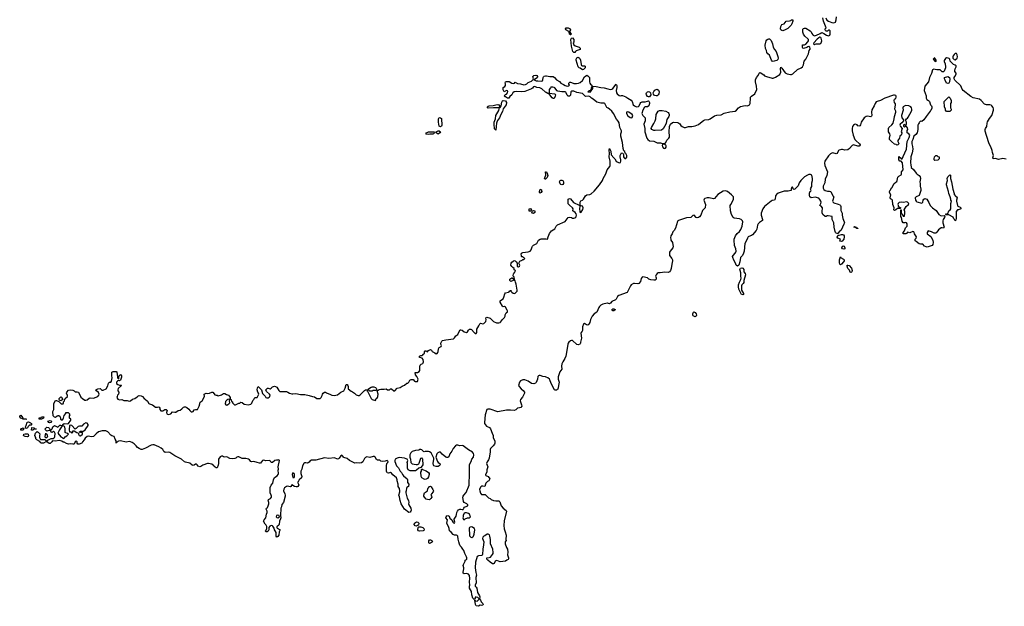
# Model space of a CAD drawing. Header units: inches. Extents: x 2554595 to 2793962, y 331849 to 426146.
# Tile 24 of 45: x 2610288 to 2628454, y 375358 to 386178. Entities that reach past the tile are written whole.
import ezdxf

# ---------------------------------------------------------------- set-up
doc = ezdxf.new("R2010")
doc.units = ezdxf.units.IN
doc.header["$MEASUREMENT"] = 0
for name, color, linetype in [('C6317', 7, 'Continuous'), ('C6318', 7, 'Continuous'), ('C6327', 7, 'Continuous'), ('C6328', 7, 'Continuous')]:
    doc.layers.add(name, color=color, linetype=linetype)

msp = doc.modelspace()

# ---------------------------------------------------------------- linework, layer by layer
at = {"layer": 'C6317', "color": 5, "elevation": 20}
msp.add_lwpolyline([(2620000, 379584), (2619990, 379588), (2619937, 379597), (2619890, 379612), (2619870, 379614), (2619859, 379610), (2619850, 379599), (2619844, 379550), (2619817, 379483), (2619807, 379473), (2619776, 379464), (2619730, 379469), (2619670, 379511), (2619610, 379534), (2619570, 379538), (2619530, 379515), (2619510, 379491), (2619493, 379430), (2619501, 379410), (2619541, 379370), (2619579, 379339), (2619599, 379310), (2619600, 379290), (2619566, 379214), (2619525, 379170), (2619523, 379150), (2619526, 379130), (2619548, 379072), (2619550, 379050), (2619534, 379026), (2619510, 379016), (2619470, 379014), (2619441, 378979), (2619412, 378968), (2619344, 378976), (2619270, 378977), (2619110, 378942), (2618970, 378993), (2618924, 378996), (2618904, 378990), (2618874, 378890), (2618862, 378750), (2618866, 378730), (2618901, 378681), (2618954, 378654), (2618976, 378630), (2619004, 378550), (2619026, 378510), (2619021, 378470), (2619027, 378450), (2619053, 378410), (2619056, 378370), (2619050, 378349), (2619021, 378319), (2619014, 378306), (2618990, 378289), (2618974, 378266), (2618968, 378250), (2618969, 378210), (2618952, 378090), (2618939, 378061), (2618910, 378023), (2618900, 377990), (2618924, 377930), (2618907, 377873), (2618908, 377830), (2618880, 377790), (2618882, 377782), (2618888, 377768), (2618931, 377750), (2618965, 377710), (2618946, 377674), (2618921, 377659), (2618891, 377629), (2618881, 377610), (2618870, 377566), (2618830, 377575), (2618810, 377574), (2618790, 377555), (2618774, 377510), (2618775, 377490), (2618790, 377443), (2618810, 377419), (2618878, 377418), (2618937, 377357), (2618970, 377345), (2618987, 377330), (2619027, 377310), (2619070, 377302), (2619110, 377306), (2619130, 377304), (2619146, 377286), (2619170, 377210), (2619210, 377167), (2619266, 377126), (2619271, 377110), (2619227, 376933), (2619219, 376850), (2619226, 376786), (2619247, 376730), (2619261, 376670), (2619258, 376590), (2619262, 376570), (2619245, 376550), (2619247, 376510), (2619270, 376442), (2619287, 376410), (2619296, 376356), (2619291, 376310), (2619307, 376250), (2619305, 376235), (2619298, 376222), (2619274, 376210), (2619252, 376188), (2619150, 376181), (2619090, 376201), (2619070, 376199), (2619058, 376190), (2619045, 376150), (2619030, 376141), (2619010, 376141), (2618970, 376170), (2618924, 376210), (2618909, 376230), (2618909, 376250), (2618950, 376257), (2618974, 376266), (2619010, 376311), (2619021, 376330), (2619024, 376350), (2619019, 376410), (2618976, 376510), (2618976, 376590), (2618965, 376650), (2618954, 376674), (2618930, 376689), (2618910, 376686), (2618870, 376658), (2618849, 376651), (2618830, 376636), (2618826, 376610), (2618849, 376550), (2618846, 376490), (2618830, 376410), (2618828, 376312), (2618821, 376299), (2618808, 376292), (2618750, 376290), (2618730, 376279), (2618697, 376170), (2618692, 376070), (2618702, 375982), (2618714, 375930), (2618702, 375890), (2618711, 375790), (2618691, 375750), (2618691, 375730), (2618710, 375711), (2618721, 375690), (2618735, 375615), (2618771, 375550), (2618776, 375530), (2618773, 375493), (2618790, 375474), (2618803, 375443), (2618831, 375410), (2618838, 375390), (2618830, 375382), (2618810, 375375), (2618784, 375376), (2618750, 375358), (2618710, 375369), (2618695, 375390), (2618686, 375474), (2618690, 375474), (2618698, 375458), (2618730, 375452), (2618766, 375490), (2618762, 375502), (2618750, 375506), (2618738, 375518), (2618710, 375528), (2618694, 375526), (2618692, 375508), (2618674, 375486), (2618650, 375508), (2618629, 375570), (2618625, 375630), (2618588, 375692), (2618588, 375728), (2618594, 375746), (2618589, 375810), (2618596, 375870), (2618590, 375928), (2618570, 375949), (2618530, 375962), (2618490, 375958), (2618469, 375970), (2618469, 375990), (2618483, 376050), (2618481, 376070), (2618469, 376110), (2618474, 376130), (2618508, 376190), (2618509, 376211), (2618530, 376222), (2618535, 376230), (2618539, 376250), (2618533, 376270), (2618501, 376330), (2618481, 376390), (2618464, 376410), (2618442, 376450), (2618416, 376476), (2618402, 376502), (2618393, 376550), (2618377, 376597), (2618369, 376649), (2618362, 376662), (2618350, 376673), (2618310, 376673), (2618285, 376685), (2618250, 376724), (2618218, 376750), (2618213, 376790), (2618197, 376830), (2618174, 376870), (2618169, 376889), (2618178, 376950), (2618149, 376990), (2618155, 377010), (2618170, 377025), (2618190, 377031), (2618210, 377022), (2618226, 376986), (2618262, 376950), (2618278, 376910), (2618290, 376898), (2618310, 376892), (2618319, 376910), (2618306, 376950), (2618307, 376967), (2618340, 377020), (2618349, 377050), (2618353, 377090), (2618365, 377115), (2618384, 377136), (2618410, 377151), (2618430, 377151), (2618450, 377143), (2618470, 377142), (2618482, 377170), (2618495, 377185), (2618510, 377195), (2618558, 377210), (2618558, 377230), (2618550, 377234), (2618539, 377250), (2618490, 377274), (2618476, 377290), (2618462, 377370), (2618468, 377392), (2618480, 377410), (2618526, 377454), (2618578, 377590), (2618578, 377670), (2618589, 377731), (2618584, 377956), (2618587, 377973), (2618617, 378030), (2618631, 378069), (2618659, 378110), (2618666, 378150), (2618659, 378179), (2618642, 378202), (2618570, 378247), (2618470, 378317), (2618450, 378322), (2618410, 378320), (2618370, 378330), (2618350, 378330), (2618330, 378320), (2618284, 378270), (2618260, 378220), (2618222, 378170), (2618203, 378117), (2618190, 378104), (2618170, 378102), (2618150, 378110), (2618083, 378163), (2618050, 378198), (2618030, 378203), (2618005, 378190), (2617986, 378170), (2617966, 378106), (2617994, 378030), (2618010, 378010), (2618041, 377990), (2618046, 377970), (2618030, 377949), (2618010, 377937), (2617970, 377937), (2617929, 377949), (2617920, 377960), (2617914, 377990), (2617929, 378069), (2617927, 378090), (2617878, 378190), (2617850, 378208), (2617832, 378212), (2617770, 378213), (2617750, 378210), (2617736, 378216), (2617710, 378244), (2617690, 378252), (2617670, 378248), (2617650, 378235), (2617590, 378233), (2617529, 378211), (2617503, 378190), (2617489, 378150), (2617486, 378106), (2617497, 378070), (2617506, 378010), (2617530, 377987), (2617604, 377976), (2617626, 377974), (2617641, 377979), (2617653, 377987), (2617660, 378000), (2617674, 378054), (2617690, 378091), (2617710, 378098), (2617714, 378090), (2617719, 378070), (2617726, 377970), (2617716, 377950), (2617690, 377918), (2617670, 377915), (2617650, 377904), (2617612, 377868), (2617590, 377858), (2617490, 377859), (2617467, 377867), (2617457, 377877), (2617446, 377906), (2617446, 377950), (2617440, 377990), (2617439, 378010), (2617447, 378050), (2617436, 378070), (2617421, 378081), (2617390, 378091), (2617290, 378101), (2617250, 378093), (2617215, 378070), (2617209, 378050), (2617209, 378030), (2617242, 377950), (2617279, 377910), (2617307, 377850), (2617330, 377825), (2617351, 377790), (2617370, 377767), (2617434, 377710), (2617441, 377690), (2617444, 377644), (2617465, 377610), (2617462, 377570), (2617432, 377550), (2617424, 377536), (2617419, 377490), (2617411, 377470), (2617410, 377450), (2617436, 377350), (2617461, 377310), (2617467, 377270), (2617464, 377250), (2617467, 377230), (2617506, 377166), (2617508, 377130), (2617503, 377110), (2617490, 377093), (2617470, 377087), (2617386, 377150), (2617326, 377250), (2617310, 377310), (2617298, 377378), (2617285, 377410), (2617301, 377470), (2617301, 377490), (2617293, 377533), (2617269, 377570), (2617269, 377609), (2617255, 377670), (2617255, 377690), (2617238, 377730), (2617170, 377782), (2617150, 377815), (2617130, 377828), (2617090, 377815), (2617070, 377818), (2617062, 377830), (2617055, 377850), (2617053, 377950), (2617062, 377990), (2617078, 378010), (2617084, 378030), (2617070, 378046), (2617030, 378034), (2616990, 378030), (2616952, 378032), (2616930, 378054), (2616890, 378055), (2616870, 378065), (2616844, 378110), (2616830, 378120), (2616810, 378124), (2616750, 378104), (2616690, 378112), (2616670, 378104), (2616650, 378082), (2616619, 378021), (2616597, 378003), (2616550, 377998), (2616510, 378004), (2616470, 378001), (2616370, 378045), (2616330, 378082), (2616270, 378102), (2616260, 378110), (2616250, 378130), (2616230, 378143), (2616210, 378133), (2616181, 378090), (2616170, 378079), (2616150, 378070), (2616096, 378097), (2615990, 378082), (2615910, 378096), (2615750, 378055), (2615670, 378053), (2615644, 378036), (2615630, 378017), (2615610, 378002), (2615590, 378000), (2615570, 378005), (2615550, 378002), (2615531, 377990), (2615505, 377950), (2615493, 377890), (2615476, 377850), (2615474, 377810), (2615491, 377750), (2615486, 377730), (2615445, 377690), (2615424, 377656), (2615414, 377650), (2615436, 377596), (2615421, 377570), (2615410, 377559), (2615390, 377559), (2615358, 377570), (2615310, 377598), (2615292, 377570), (2615276, 377564), (2615232, 377572), (2615210, 377570), (2615176, 377544), (2615159, 377521), (2615155, 377490), (2615180, 377430), (2615186, 377410), (2615186, 377390), (2615155, 377270), (2615125, 377235), (2615116, 377190), (2615105, 377170), (2615099, 377030), (2615104, 376990), (2615102, 376970), (2615082, 376930), (2615076, 376864), (2615068, 376852), (2615036, 376830), (2615035, 376825), (2615035, 376810), (2615040, 376800), (2615091, 376769), (2615078, 376730), (2615070, 376670), (2615050, 376645), (2615030, 376634), (2615019, 376650), (2615017, 376717), (2615004, 376750), (2614990, 376769), (2614981, 376801), (2614958, 376838), (2614950, 376844), (2614930, 376848), (2614901, 376838), (2614886, 376814), (2614882, 376790), (2614887, 376770), (2614875, 376745), (2614851, 376729), (2614829, 376730), (2614822, 376750), (2614835, 376765), (2614847, 376790), (2614847, 376827), (2614835, 376855), (2614818, 376870), (2614789, 376931), (2614798, 376950), (2614829, 376991), (2614842, 377058), (2614855, 377090), (2614852, 377112), (2614834, 377150), (2614842, 377170), (2614858, 377182), (2614866, 377194), (2614885, 377250), (2614887, 377270), (2614875, 377310), (2614877, 377323), (2614879, 377330), (2614915, 377345), (2614931, 377370), (2614934, 377390), (2614930, 377410), (2614911, 377450), (2614912, 377510), (2614909, 377530), (2614912, 377550), (2614929, 377591), (2614957, 377630), (2614970, 377690), (2614988, 377732), (2615036, 377764), (2615054, 377786), (2615064, 377810), (2615056, 377870), (2615061, 377890), (2615058, 377930), (2615082, 378050), (2615070, 378062), (2615050, 378055), (2615025, 378055), (2614995, 378045), (2614950, 378009), (2614930, 378013), (2614914, 378034), (2614890, 378050), (2614830, 378043), (2614790, 378056), (2614770, 378050), (2614730, 377999), (2614710, 378000), (2614670, 378008), (2614610, 378029), (2614563, 378023), (2614550, 378030), (2614530, 378061), (2614510, 378073), (2614458, 378082), (2614390, 378086), (2614330, 378113), (2614310, 378115), (2614296, 378110), (2614275, 378090), (2614258, 378082), (2614210, 378079), (2614165, 378085), (2614110, 378113), (2614070, 378106), (2614050, 378113), (2614030, 378127), (2614010, 378127), (2613986, 378114), (2613955, 378070), (2613953, 378050), (2613958, 377990), (2613950, 377959), (2613930, 377915), (2613910, 377909), (2613876, 377936), (2613868, 377950), (2613830, 377977), (2613769, 377989), (2613750, 377989), (2613670, 377963), (2613630, 377934), (2613610, 377930), (2613582, 377942), (2613564, 377970), (2613550, 377979), (2613530, 377981), (2613510, 377959), (2613490, 377954), (2613470, 377964), (2613430, 377999), (2613350, 378016), (2613330, 378025), (2613272, 378072), (2613150, 378131), (2613056, 378196), (2613030, 378199), (2612970, 378193), (2612950, 378213), (2612926, 378250), (2612896, 378276), (2612858, 378298), (2612770, 378334), (2612745, 378335), (2612712, 378328), (2612610, 378274), (2612550, 378250), (2612530, 378250), (2612490, 378267), (2612464, 378290), (2612440, 378320), (2612397, 378357), (2612361, 378381), (2612330, 378394), (2612310, 378396), (2612250, 378388), (2612150, 378410), (2612110, 378404), (2612100, 378400), (2612087, 378387), (2612073, 378387), (2612070, 378368), (2612069, 378410), (2612050, 378438), (2612029, 378489), (2611990, 378503), (2611970, 378516), (2611914, 378574), (2611891, 378591), (2611875, 378595), (2611810, 378597), (2611745, 378575), (2611698, 378542), (2611670, 378506), (2611650, 378490), (2611610, 378483), (2611550, 378497), (2611530, 378490), (2611499, 378461), (2611479, 378430), (2611446, 378394), (2611432, 378368), (2611387, 378347), (2611358, 378350), (2611348, 378370), (2611348, 378390), (2611330, 378402), (2611312, 378390), (2611292, 378350), (2611270, 378347), (2611230, 378353), (2611190, 378349), (2611150, 378361), (2611110, 378384), (2611090, 378385), (2611063, 378403), (2611017, 378417), (2610950, 378404), (2610892, 378408), (2610882, 378390), (2610850, 378362), (2610830, 378362), (2610790, 378389), (2610770, 378389), (2610729, 378369), (2610690, 378368), (2610676, 378376), (2610660, 378400), (2610606, 378430), (2610588, 378448), (2610588, 378470), (2610575, 378490), (2610569, 378511), (2610578, 378550), (2610610, 378582), (2610630, 378571), (2610660, 378540), (2610662, 378530), (2610651, 378509), (2610651, 378471), (2610670, 378434), (2610750, 378434), (2610774, 378410), (2610778, 378398), (2610790, 378394), (2610810, 378422), (2610870, 378452), (2610910, 378452), (2610930, 378472), (2610937, 378490), (2610943, 378543), (2610930, 378568), (2610910, 378588), (2610890, 378566), (2610870, 378568), (2610858, 378598), (2610850, 378606), (2610788, 378588), (2610766, 378610), (2610758, 378630), (2610775, 378650), (2610790, 378665), (2610819, 378659), (2610840, 378640), (2610850, 378614), (2610870, 378612), (2610888, 378630), (2610902, 378670), (2610929, 378691), (2610990, 378665), (2611030, 378702), (2611050, 378702), (2611070, 378694), (2611082, 378698), (2611086, 378710), (2611109, 378731), (2611178, 378722), (2611190, 378731), (2611234, 378790), (2611229, 378810), (2611209, 378830), (2611204, 378850), (2611209, 378871), (2611222, 378890), (2611209, 378910), (2611190, 378924), (2611170, 378929), (2611133, 378927), (2611133, 378913), (2611104, 378876), (2611090, 378826), (2611070, 378788), (2611050, 378806), (2611045, 378830), (2611035, 378850), (2611010, 378869), (2610990, 378869), (2610977, 378863), (2610950, 378842), (2610930, 378849), (2610908, 378870), (2610898, 378950), (2610915, 378990), (2610920, 379020), (2610919, 379090), (2610924, 379110), (2610950, 379154), (2610970, 379154), (2611013, 379133), (2611053, 379093), (2611090, 379094), (2611098, 379110), (2611098, 379130), (2611115, 379150), (2611118, 379170), (2611128, 379192), (2611168, 379230), (2611167, 379247), (2611149, 379289), (2611155, 379310), (2611190, 379343), (2611230, 379350), (2611270, 379343), (2611292, 379330), (2611310, 379312), (2611350, 379316), (2611370, 379305), (2611417, 379217), (2611448, 379188), (2611490, 379163), (2611510, 379159), (2611530, 379167), (2611570, 379199), (2611590, 379201), (2611650, 379194), (2611729, 379230), (2611746, 379250), (2611752, 379272), (2611740, 379300), (2611708, 379330), (2611695, 379350), (2611730, 379371), (2611770, 379376), (2611806, 379346), (2611830, 379342), (2611882, 379370), (2611917, 379423), (2611927, 379473), (2611948, 379490), (2611970, 379495), (2611983, 379510), (2611995, 379570), (2611987, 379610), (2611986, 379670), (2611990, 379678), (2612010, 379691), (2612071, 379691), (2612082, 379682), (2612085, 379630), (2612094, 379610), (2612094, 379570), (2612110, 379554), (2612118, 379562), (2612118, 379590), (2612126, 379610), (2612150, 379632), (2612165, 379610), (2612164, 379584), (2612151, 379550), (2612150, 379526), (2612130, 379518), (2612110, 379522), (2612090, 379509), (2612074, 379490), (2612074, 379470), (2612096, 379450), (2612130, 379439), (2612159, 379439), (2612165, 379430), (2612107, 379373), (2612098, 379350), (2612098, 379330), (2612118, 379310), (2612119, 379299), (2612111, 379270), (2612093, 379250), (2612085, 379230), (2612083, 379210), (2612098, 379178), (2612127, 379167), (2612170, 379173), (2612210, 379154), (2612270, 379153), (2612310, 379143), (2612330, 379147), (2612370, 379179), (2612412, 379188), (2612458, 379222), (2612470, 379236), (2612490, 379246), (2612530, 379241), (2612552, 379230), (2612585, 379190), (2612601, 379181), (2612643, 379143), (2612670, 379101), (2612685, 379090), (2612736, 379076), (2612794, 379034), (2612830, 379031), (2612850, 379035), (2612862, 379030), (2612871, 379011), (2612871, 378990), (2612890, 378962), (2612930, 378962), (2612968, 378990), (2612992, 378990), (2613006, 378970), (2612998, 378930), (2613005, 378910), (2613030, 378896), (2613078, 378910), (2613110, 378942), (2613150, 378937), (2613170, 378941), (2613210, 378967), (2613250, 378973), (2613282, 378998), (2613310, 379031), (2613330, 379038), (2613350, 379038), (2613370, 379025), (2613410, 378992), (2613425, 378970), (2613450, 378947), (2613470, 378946), (2613486, 378954), (2613510, 378979), (2613530, 378987), (2613570, 378991), (2613599, 379050), (2613609, 379090), (2613609, 379111), (2613615, 379125), (2613654, 379146), (2613699, 379230), (2613689, 379271), (2613729, 379291), (2613750, 379286), (2613790, 379291), (2613830, 379306), (2613850, 379306), (2613859, 379299), (2613890, 379258), (2613910, 379251), (2613930, 379251), (2613950, 379242), (2614010, 379256), (2614050, 379286), (2614070, 379286), (2614103, 379263), (2614138, 379250), (2614161, 379230), (2614171, 379210), (2614174, 379174), (2614192, 379170), (2614198, 379138), (2614212, 379130), (2614212, 379110), (2614253, 379073), (2614270, 379072), (2614330, 379102), (2614350, 379105), (2614370, 379122), (2614390, 379114), (2614430, 379087), (2614510, 379073), (2614550, 379087), (2614570, 379107), (2614589, 379151), (2614608, 379170), (2614629, 379211), (2614670, 379212), (2614678, 379222), (2614702, 379270), (2614695, 379290), (2614679, 379310), (2614669, 379350), (2614678, 379390), (2614690, 379414), (2614752, 379350), (2614765, 379285), (2614814, 379234), (2614830, 379212), (2614850, 379202), (2614870, 379202), (2614890, 379218), (2614902, 379230), (2614908, 379250), (2614898, 379270), (2614843, 379323), (2614828, 379350), (2614860, 379380), (2614870, 379382), (2614910, 379372), (2614930, 379382), (2614955, 379405), (2614990, 379418), (2615010, 379415), (2615030, 379401), (2615070, 379338), (2615090, 379322), (2615210, 379318), (2615235, 379310), (2615268, 379288), (2615310, 379277), (2615330, 379275), (2615381, 379281), (2615467, 379267), (2615550, 379263), (2615630, 379247), (2615690, 379228), (2615730, 379221), (2615770, 379191), (2615829, 379191), (2615850, 379212), (2615870, 379245), (2615875, 379270), (2615889, 379290), (2615910, 379305), (2615930, 379305), (2615950, 379298), (2615990, 379276), (2616010, 379271), (2616050, 379251), (2616090, 379246), (2616150, 379261), (2616210, 379305), (2616270, 379331), (2616296, 379384), (2616309, 379450), (2616329, 379451), (2616345, 379430), (2616350, 379414), (2616346, 379390), (2616351, 379370), (2616404, 379324), (2616430, 379315), (2616466, 379290), (2616499, 379259), (2616530, 379247), (2616550, 379247), (2616570, 379257), (2616650, 379338), (2616670, 379351), (2616707, 379353), (2616722, 379358), (2616726, 379370), (2616770, 379398), (2616790, 379405), (2616824, 379404), (2616852, 379392), (2616864, 379384), (2616872, 379370), (2616874, 379346), (2616850, 379338), (2616810, 379338), (2616790, 379329), (2616770, 379328), (2616748, 379328), (2616730, 379346), (2616710, 379346), (2616698, 379342), (2616694, 379330), (2616704, 379324), (2616720, 379300), (2616771, 379190), (2616790, 379175), (2616850, 379154), (2616868, 379190), (2616889, 379211), (2616894, 379226), (2616899, 379270), (2616886, 379334), (2616922, 379358), (2616950, 379366), (2617010, 379365), (2617050, 379372), (2617073, 379353), (2617110, 379352), (2617130, 379372), (2617150, 379372), (2617190, 379334), (2617210, 379334), (2617250, 379382), (2617310, 379391), (2617344, 379416), (2617386, 379434), (2617429, 379471), (2617450, 379472), (2617469, 379491), (2617489, 379531), (2617510, 379542), (2617550, 379542), (2617571, 379511), (2617585, 379505), (2617630, 379506), (2617641, 379550), (2617618, 379598), (2617588, 379630), (2617586, 379670), (2617630, 379671), (2617658, 379690), (2617669, 379710), (2617669, 379789), (2617675, 379805), (2617695, 379825), (2617723, 379837), (2617735, 379850), (2617739, 379870), (2617733, 379913), (2617714, 379934), (2617666, 379946), (2617662, 379950), (2617664, 379970), (2617690, 379985), (2617710, 379985), (2617725, 379995), (2617729, 380000)], dxfattribs=at)
for points in [[(2611050, 379146), (2611022, 379162), (2611018, 379170), (2611018, 379190), (2611050, 379222), (2611058, 379218), (2611082, 379170)], [(2614158, 379178), (2614130, 379175), (2614110, 379162), (2614086, 379134), (2614081, 379090), (2614090, 379071), (2614110, 379066), (2614148, 379090), (2614168, 379110), (2614158, 379150), (2614166, 379170)], [(2610370, 378814), (2610410, 378814), (2610410, 378806), (2610350, 378809), (2610338, 378818), (2610306, 378830), (2610288, 378850), (2610288, 378872), (2610310, 378882), (2610340, 378840), (2610354, 378830), (2610358, 378818)], [(2610648, 378808), (2610650, 378834), (2610682, 378838), (2610690, 378854), (2610733, 378853), (2610730, 378826), (2610702, 378818), (2610690, 378809)], [(2610843, 378743), (2610826, 378750), (2610808, 378770), (2610850, 378785), (2610876, 378770), (2610870, 378748)], [(2610350, 378606), (2610309, 378609), (2610307, 378633), (2610354, 378650), (2610362, 378630)], [(2610410, 378638), (2610402, 378642), (2610395, 378670), (2610409, 378690), (2610427, 378753), (2610450, 378758), (2610490, 378742), (2610502, 378730), (2610511, 378709), (2610500, 378700), (2610470, 378698), (2610446, 378674), (2610430, 378648)], [(2610530, 378606), (2610508, 378608), (2610510, 378654), (2610552, 378652), (2610558, 378638), (2610592, 378632), (2610590, 378626), (2610550, 378626)], [(2611090, 378688), (2611073, 378687), (2611025, 378615), (2610991, 378550), (2611045, 378485), (2611070, 378472), (2611090, 378452), (2611110, 378461), (2611130, 378482), (2611160, 378500), (2611188, 378530), (2611170, 378548), (2611138, 378558), (2611130, 378566), (2611126, 378586), (2611129, 378630), (2611120, 378660), (2611113, 378673)], [(2611510, 378744), (2611464, 378716), (2611437, 378683), (2611390, 378682), (2611366, 378674), (2611330, 378635), (2611310, 378626), (2611248, 378690), (2611230, 378699), (2611205, 378695), (2611198, 378610), (2611210, 378574), (2611230, 378574), (2611250, 378554), (2611266, 378570), (2611266, 378590), (2611270, 378594), (2611290, 378594), (2611343, 378563), (2611373, 378553), (2611371, 378530), (2611388, 378508), (2611410, 378501), (2611444, 378530), (2611448, 378550), (2611442, 378562), (2611410, 378562), (2611386, 378570), (2611411, 378591), (2611434, 378590), (2611450, 378574), (2611456, 378584), (2611495, 378610), (2611549, 378690), (2611553, 378710), (2611535, 378735)], [(2610430, 378484), (2610389, 378489), (2610365, 378505), (2610358, 378510), (2610366, 378530), (2610390, 378542), (2610430, 378542), (2610442, 378530), (2610451, 378511), (2610442, 378490)], [(2610767, 378467), (2610758, 378490), (2610770, 378554), (2610778, 378538), (2610790, 378534), (2610802, 378490), (2610790, 378468)], [(2617770, 377696), (2617750, 377701), (2617710, 377727), (2617696, 377750), (2617690, 377830), (2617699, 377850), (2617700, 377880), (2617710, 377894), (2617721, 377881), (2617790, 377859), (2617828, 377828), (2617844, 377810), (2617845, 377790), (2617830, 377744), (2617810, 377713), (2617790, 377703)], [(2615330, 377818), (2615322, 377810), (2615315, 377790), (2615330, 377734), (2615350, 377732), (2615356, 377744), (2615358, 377790), (2615350, 377809)], [(2617850, 377323), (2617810, 377325), (2617790, 377337), (2617757, 377370), (2617747, 377387), (2617744, 377410), (2617757, 377450), (2617809, 377490), (2617819, 377530), (2617830, 377546), (2617850, 377566), (2617870, 377571), (2617881, 377561), (2617910, 377515), (2617920, 377490), (2617918, 377470), (2617885, 377430), (2617876, 377410), (2617887, 377387), (2617890, 377369), (2617876, 377344)], [(2615050, 377038), (2615029, 377031), (2615023, 377010), (2615030, 376996), (2615050, 376988), (2615079, 377010), (2615075, 377030)], [(2618510, 377082), (2618490, 377078), (2618472, 377030), (2618472, 377008), (2618462, 376990), (2618478, 376958), (2618490, 376954), (2618508, 376972), (2618548, 376992), (2618590, 376992), (2618600, 377000), (2618608, 377010), (2618590, 377055), (2618570, 377069), (2618530, 377079)], [(2617610, 376835), (2617585, 376845), (2617566, 376866), (2617573, 376890), (2617607, 376913), (2617631, 376910), (2617651, 376889), (2617644, 376856), (2617630, 376848)], [(2617665, 376745), (2617649, 376749), (2617634, 376770), (2617638, 376810), (2617650, 376822), (2617670, 376825), (2617690, 376823), (2617725, 376810), (2617743, 376790), (2617753, 376770), (2617744, 376756), (2617730, 376747)], [(2618630, 376821), (2618600, 376820), (2618586, 376814), (2618583, 376797), (2618584, 376670), (2618590, 376655), (2618610, 376633), (2618630, 376628), (2618650, 376639), (2618659, 376650), (2618672, 376690), (2618687, 376770), (2618678, 376790), (2618650, 376812)], [(2617850, 376518), (2617838, 376530), (2617836, 376564), (2617850, 376582), (2617870, 376585), (2617891, 376570), (2617905, 376550), (2617870, 376522)]]:
    msp.add_lwpolyline(points, close=True, dxfattribs=at)
at = {"layer": 'C6318', "color": 5, "elevation": 20}
for points in [[(2620000, 384834), (2619990, 384841), (2619921, 384901), (2619882, 384922), (2619830, 384929), (2619790, 384947), (2619770, 384940), (2619748, 384912), (2619730, 384900), (2619670, 384880), (2619610, 384852), (2619550, 384845), (2619446, 384854), (2619410, 384849), (2619385, 384830), (2619366, 384794), (2619330, 384762), (2619310, 384732), (2619290, 384732), (2619250, 384756), (2619238, 384758), (2619232, 384770), (2619244, 384796), (2619270, 384807), (2619289, 384830), (2619295, 384855), (2619290, 384864), (2619270, 384869), (2619229, 384849), (2619218, 384858), (2619210, 384886), (2619207, 384930), (2619237, 384943), (2619253, 384967), (2619252, 384992), (2619244, 385010), (2619249, 385030), (2619270, 385037), (2619316, 385036), (2619366, 385006), (2619390, 385001), (2619415, 385010), (2619430, 385025), (2619470, 384999), (2619530, 384995), (2619590, 384978), (2619618, 384982), (2619646, 384994), (2619670, 385021), (2619730, 385042), (2619750, 385064), (2619763, 385070), (2619767, 385090), (2619755, 385130), (2619771, 385149), (2619810, 385155), (2619832, 385150), (2619843, 385130), (2619840, 385120), (2619834, 385106), (2619802, 385090), (2619783, 385070), (2619817, 385050), (2619850, 385050), (2619910, 385041), (2619932, 385048), (2619942, 385070), (2619944, 385110), (2619950, 385124), (2619965, 385135), (2619990, 385142), (2620000, 385141)], [(2620000, 383246), (2619990, 383234), (2619976, 383236), (2619970, 383250), (2619993, 383310), (2619993, 383333), (2619987, 383353), (2619989, 383370), (2620000, 383370)], [(2617729, 380000), (2617758, 380030), (2617758, 380050), (2617770, 380072), (2617792, 380072), (2617798, 380058), (2617810, 380054), (2617830, 380074), (2617870, 380092), (2617884, 380084), (2617898, 380058), (2617950, 380032), (2617970, 380012), (2617990, 380022), (2618003, 380037), (2618010, 380054), (2618015, 380105), (2618020, 380120), (2618030, 380132), (2618067, 380153), (2618068, 380170), (2618058, 380190), (2618058, 380210), (2618078, 380250), (2618090, 380258), (2618149, 380271), (2618290, 380291), (2618312, 380308), (2618334, 380346), (2618370, 380371), (2618407, 380453), (2618421, 380459), (2618430, 380460), (2618450, 380453), (2618490, 380418), (2618530, 380411), (2618550, 380421), (2618570, 380451), (2618590, 380471), (2618610, 380471), (2618623, 380463), (2618670, 380406), (2618690, 380391), (2618713, 380387), (2618724, 380410), (2618721, 380470), (2618759, 380530), (2618775, 380565), (2618790, 380578), (2618830, 380565), (2618850, 380572), (2618889, 380611), (2618895, 380650), (2618889, 380671), (2618896, 380684), (2618909, 380691), (2618971, 380671), (2619028, 380608), (2619085, 380585), (2619130, 380584), (2619150, 380591), (2619160, 380600), (2619195, 380650), (2619230, 380682), (2619248, 380710), (2619248, 380732), (2619266, 380770), (2619286, 380790), (2619288, 380810), (2619279, 380819), (2619250, 380873), (2619230, 380885), (2619210, 380881), (2619193, 380893), (2619155, 380970), (2619153, 380990), (2619160, 381000), (2619210, 381032), (2619222, 381058), (2619238, 381122), (2619250, 381138), (2619309, 381151), (2619321, 381159), (2619330, 381174), (2619342, 381178), (2619350, 381192), (2619351, 381170), (2619365, 381150), (2619390, 381131), (2619410, 381127), (2619430, 381135), (2619465, 381170), (2619466, 381190), (2619450, 381302), (2619435, 381335), (2619430, 381362), (2619418, 381378), (2619410, 381433), (2619400, 381440), (2619395, 381455), (2619398, 381490), (2619410, 381505), (2619416, 381524), (2619429, 381530), (2619435, 381550), (2619410, 381566), (2619408, 381590), (2619384, 381604), (2619365, 381625), (2619349, 381650), (2619358, 381690), (2619370, 381707), (2619390, 381725), (2619410, 381735), (2619430, 381727), (2619451, 381710), (2619466, 381690), (2619467, 381627), (2619490, 381619), (2619509, 381630), (2619514, 381650), (2619495, 381690), (2619516, 381724), (2619558, 381742), (2619570, 381754), (2619590, 381754), (2619606, 381770), (2619602, 381782), (2619587, 381787), (2619570, 381806), (2619550, 381806), (2619546, 381810), (2619546, 381830), (2619538, 381850), (2619548, 381870), (2619570, 381881), (2619670, 381895), (2619708, 381910), (2619722, 381930), (2619742, 381990), (2619750, 382002), (2619770, 382022), (2619828, 382052), (2619858, 382110), (2619888, 382130), (2619910, 382136), (2620000, 382133)]]:
    msp.add_lwpolyline(points, dxfattribs=at)
for points in [[(2619090, 384550), (2619030, 384554), (2618930, 384548), (2618911, 384570), (2618930, 384584), (2618950, 384589), (2619022, 384598), (2619070, 384610), (2619110, 384613), (2619126, 384606), (2619141, 384590), (2619138, 384562), (2619109, 384551)], [(2619070, 384138), (2619050, 384166), (2619042, 384250), (2619045, 384290), (2619064, 384350), (2619075, 384410), (2619130, 384504), (2619142, 384558), (2619150, 384558), (2619170, 384591), (2619184, 384656), (2619198, 384682), (2619210, 384690), (2619250, 384682), (2619267, 384650), (2619263, 384610), (2619207, 384533), (2619197, 384483), (2619163, 384430), (2619142, 384370), (2619104, 384316), (2619092, 384290), (2619084, 384270), (2619082, 384210)], [(2618050, 384202), (2618030, 384215), (2618014, 384290), (2618014, 384350), (2618030, 384372), (2618054, 384370), (2618070, 384354), (2618073, 384333), (2618077, 384250), (2618075, 384230), (2618070, 384214)], [(2617830, 384058), (2617790, 384064), (2617781, 384070), (2617793, 384090), (2617830, 384108), (2617910, 384112), (2617928, 384108), (2617941, 384090), (2617923, 384070), (2617910, 384066), (2617855, 384065)], [(2618010, 384068), (2617990, 384076), (2617973, 384090), (2617973, 384110), (2618009, 384130), (2618028, 384128), (2618053, 384110), (2618042, 384090)], [(2619890, 382981), (2619881, 382990), (2619876, 383010), (2619890, 383046), (2619910, 383051), (2619923, 383010), (2619910, 382989)], [(2619710, 382646), (2619690, 382648), (2619689, 382670), (2619690, 382691), (2619710, 382696), (2619733, 382667)], [(2619770, 382606), (2619749, 382609), (2619738, 382630), (2619747, 382653), (2619770, 382659), (2619790, 382651), (2619792, 382630), (2619790, 382622)], [(2619350, 381349), (2619330, 381366), (2619329, 381390), (2619365, 381415), (2619376, 381416), (2619396, 381396), (2619392, 381370)]]:
    msp.add_lwpolyline(points, close=True, dxfattribs=at)
at = {"layer": 'C6327', "color": 5, "elevation": 20}
msp.add_lwpolyline([(2620368, 380000), (2620363, 379970), (2620346, 379930), (2620308, 379870), (2620291, 379830), (2620283, 379790), (2620288, 379730), (2620256, 379684), (2620224, 379590), (2620222, 379550), (2620237, 379510), (2620240, 379490), (2620214, 379366), (2620206, 379354), (2620190, 379344), (2620170, 379344), (2620153, 379353), (2620092, 379470), (2620070, 379537), (2620061, 379550), (2620033, 379570), (2620000, 379584)], dxfattribs=at)
at = {"layer": 'C6328', "color": 5, "elevation": 20}
for points in [[(2625162, 386210), (2625182, 386170), (2625212, 386150), (2625270, 386123), (2625310, 386121), (2625339, 386130), (2625350, 386174), (2625356, 386230)], [(2620000, 385141), (2620010, 385141), (2620067, 385127), (2620111, 385131), (2620130, 385127), (2620154, 385114), (2620195, 385070), (2620250, 385038), (2620270, 385009), (2620322, 384982), (2620350, 384962), (2620391, 384949), (2620422, 384958), (2620430, 384970), (2620421, 384990), (2620420, 385010), (2620437, 385023), (2620450, 385025), (2620470, 385020), (2620510, 385003), (2620561, 384999), (2620596, 385004), (2620630, 385021), (2620670, 385055), (2620710, 385124), (2620750, 385153), (2620770, 385144), (2620798, 385110), (2620803, 385083), (2620801, 385030), (2620806, 385010), (2620818, 384990), (2620841, 384970), (2620851, 384951), (2620925, 384945), (2621008, 384928), (2621070, 384923), (2621141, 384901), (2621190, 384893), (2621210, 384896), (2621230, 384911), (2621291, 384991), (2621307, 384967), (2621305, 384925), (2621295, 384870), (2621299, 384830), (2621311, 384810), (2621350, 384778), (2621370, 384772), (2621390, 384782), (2621410, 384782), (2621470, 384756), (2621508, 384728), (2621570, 384691), (2621586, 384666), (2621607, 384610), (2621630, 384587), (2621670, 384573), (2621702, 384578), (2621718, 384590), (2621735, 384630), (2621750, 384653), (2621770, 384662), (2621830, 384662), (2621870, 384676), (2621890, 384679), (2621895, 384675), (2621908, 384648), (2621908, 384630), (2621894, 384586), (2621870, 384572), (2621830, 384572), (2621817, 384563), (2621783, 384510), (2621767, 384450), (2621787, 384410), (2621825, 384370), (2621831, 384350), (2621827, 384310), (2621805, 384250), (2621820, 384170), (2621821, 384110), (2621861, 383990), (2621875, 383970), (2621910, 383941), (2621990, 383935), (2622050, 383904), (2622110, 383905), (2622170, 383891), (2622190, 383891), (2622208, 383912), (2622226, 383954), (2622265, 383995), (2622274, 384010), (2622279, 384030), (2622269, 384111), (2622276, 384210), (2622295, 384250), (2622330, 384282), (2622350, 384288), (2622430, 384280), (2622450, 384272), (2622470, 384256), (2622488, 384228), (2622509, 384209), (2622550, 384190), (2622570, 384189), (2622630, 384206), (2622690, 384207), (2622750, 384217), (2622815, 384245), (2622878, 384302), (2622903, 384317), (2622930, 384328), (2623001, 384339), (2623030, 384348), (2623110, 384404), (2623150, 384416), (2623230, 384425), (2623288, 384452), (2623390, 384481), (2623489, 384491), (2623512, 384508), (2623550, 384553), (2623590, 384578), (2623670, 384598), (2623710, 384591), (2623730, 384593), (2623754, 384606), (2623765, 384630), (2623770, 384730), (2623774, 384750), (2623792, 384770), (2623850, 384810), (2623887, 384890), (2623885, 384950), (2623862, 385030), (2623865, 385070), (2623880, 385110), (2623913, 385150), (2623930, 385192), (2623940, 385200), (2623950, 385203), (2624019, 385159), (2624030, 385145), (2624067, 385127), (2624170, 385099), (2624190, 385102), (2624230, 385119), (2624312, 385168), (2624331, 385210), (2624324, 385270), (2624330, 385302), (2624350, 385286), (2624378, 385238), (2624410, 385196), (2624450, 385179), (2624510, 385165), (2624530, 385168), (2624550, 385177), (2624638, 385262), (2624708, 385292), (2624730, 385306), (2624740, 385320), (2624750, 385345), (2624761, 385410), (2624790, 385451), (2624844, 385550), (2624853, 385607), (2624870, 385634), (2624872, 385648), (2624869, 385670), (2624850, 385685), (2624830, 385679), (2624810, 385664), (2624750, 385645), (2624734, 385654), (2624730, 385666), (2624729, 385711), (2624770, 385714), (2624794, 385726), (2624831, 385769), (2624840, 385790), (2624840, 385810), (2624830, 385825), (2624772, 385872), (2624748, 385908), (2624735, 385950), (2624735, 385985), (2624739, 386001), (2624750, 386016), (2624770, 386021), (2624790, 386019), (2624870, 385975), (2624890, 385956), (2624904, 385924), (2624921, 385901), (2624930, 385891), (2624950, 385883), (2624990, 385891), (2625059, 385921), (2625090, 385942), (2625125, 385925), (2625174, 385890), (2625210, 385881), (2625234, 385890), (2625241, 385910), (2625241, 385950), (2625239, 385970), (2625230, 385982), (2625210, 385982), (2625190, 385969), (2625170, 385968), (2625156, 385976), (2625149, 385989), (2625149, 386010), (2625168, 386030), (2625119, 386150), (2625109, 386210)], [(2628490, 383604), (2628430, 383618), (2628350, 383599), (2628290, 383617), (2628250, 383609), (2628244, 383630), (2628256, 383670), (2628236, 383730), (2628228, 383768), (2628206, 383830), (2628177, 383890), (2628123, 384043), (2628102, 384122), (2628100, 384150), (2628107, 384173), (2628133, 384210), (2628135, 384270), (2628145, 384295), (2628182, 384358), (2628224, 384410), (2628232, 384428), (2628254, 384510), (2628255, 384535), (2628250, 384559), (2628224, 384590), (2628210, 384599), (2628190, 384606), (2628128, 384608), (2628090, 384622), (2628029, 384690), (2627999, 384710), (2627879, 384739), (2627839, 384759), (2627693, 384873), (2627677, 384897), (2627650, 384958), (2627544, 385064), (2627529, 385090), (2627531, 385110), (2627540, 385130), (2627569, 385170), (2627565, 385190), (2627544, 385224), (2627541, 385241), (2627548, 385272), (2627567, 385310), (2627564, 385324), (2627550, 385336), (2627515, 385350), (2627454, 385410), (2627447, 385450), (2627439, 385459), (2627420, 385470), (2627390, 385474), (2627370, 385463), (2627347, 385427), (2627346, 385406), (2627364, 385364), (2627372, 385310), (2627370, 385290), (2627343, 385230), (2627330, 385216), (2627310, 385213), (2627270, 385256), (2627210, 385250), (2627150, 385267), (2627139, 385261), (2627127, 385250), (2627112, 385188), (2627077, 385110), (2627055, 385030), (2626989, 384951), (2626975, 384870), (2627012, 384772), (2627012, 384730), (2627026, 384706), (2627056, 384690), (2627076, 384670), (2627085, 384625), (2627092, 384610), (2627110, 384592), (2627118, 384570), (2627117, 384543), (2627099, 384501), (2627088, 384492), (2627011, 384390), (2626971, 384329), (2626930, 384298), (2626910, 384306), (2626890, 384288), (2626885, 384275), (2626870, 384259), (2626860, 384230), (2626861, 384150), (2626844, 384090), (2626822, 384058), (2626783, 384030), (2626766, 383970), (2626749, 383930), (2626750, 383890), (2626761, 383841), (2626765, 383790), (2626755, 383725), (2626728, 383648), (2626726, 383530), (2626732, 383508), (2626733, 383453), (2626777, 383417), (2626826, 383350), (2626846, 383330), (2626885, 383305), (2626902, 383282), (2626909, 383250), (2626898, 383190), (2626904, 383150), (2626901, 383110), (2626913, 383050), (2626913, 383027), (2626882, 382938), (2626831, 382910), (2626811, 382890), (2626816, 382850), (2626826, 382830), (2626840, 382820), (2626930, 382791), (2626949, 382810), (2626958, 382850), (2626970, 382870), (2626990, 382878), (2627026, 382866), (2627064, 382804), (2627089, 382749), (2627131, 382710), (2627199, 382659), (2627246, 382586), (2627290, 382562), (2627344, 382564), (2627357, 382557), (2627351, 382529), (2627326, 382494), (2627317, 382470), (2627321, 382430), (2627343, 382350), (2627338, 382342), (2627330, 382335), (2627310, 382340), (2627290, 382336), (2627240, 382300), (2627210, 382261), (2627190, 382243), (2627162, 382242), (2627110, 382267), (2627050, 382286), (2627032, 382250), (2627031, 382230), (2627101, 382181), (2627133, 382113), (2627140, 382070), (2627134, 382030), (2627121, 382010), (2627030, 381985), (2627010, 381986), (2626981, 382001), (2626950, 382039), (2626910, 382039), (2626886, 382046), (2626825, 382085), (2626810, 382098), (2626805, 382110), (2626809, 382130), (2626829, 382150), (2626834, 382170), (2626797, 382230), (2626794, 382250), (2626785, 382265), (2626769, 382269), (2626710, 382249), (2626670, 382257), (2626650, 382234), (2626635, 382225), (2626589, 382229), (2626589, 382250), (2626614, 382286), (2626630, 382341), (2626660, 382370), (2626663, 382410), (2626650, 382429), (2626630, 382437), (2626610, 382429), (2626590, 382429), (2626570, 382462), (2626559, 382530), (2626548, 382550), (2626548, 382672), (2626554, 382670), (2626552, 382612), (2626570, 382594), (2626590, 382554), (2626610, 382554), (2626620, 382610), (2626617, 382637), (2626606, 382670), (2626646, 382734), (2626689, 382770), (2626694, 382790), (2626669, 382810), (2626650, 382816), (2626595, 382805), (2626550, 382810), (2626515, 382805), (2626498, 382790), (2626492, 382770), (2626494, 382754), (2626498, 382738), (2626520, 382720), (2626545, 382710), (2626540, 382700), (2626530, 382695), (2626484, 382696), (2626451, 382670), (2626430, 382659), (2626415, 382670), (2626421, 382710), (2626395, 382770), (2626389, 382850), (2626382, 382862), (2626355, 382875), (2626349, 382889), (2626358, 382950), (2626338, 382990), (2626338, 383010), (2626350, 383034), (2626362, 383038), (2626366, 383070), (2626382, 383078), (2626425, 383155), (2626450, 383182), (2626470, 383194), (2626478, 383210), (2626487, 383273), (2626507, 383293), (2626550, 383314), (2626555, 383330), (2626558, 383370), (2626589, 383410), (2626575, 383535), (2626550, 383568), (2626529, 383569), (2626508, 383590), (2626506, 383650), (2626510, 383654), (2626518, 383638), (2626530, 383634), (2626550, 383614), (2626570, 383614), (2626590, 383652), (2626647, 383790), (2626660, 383930), (2626696, 384004), (2626709, 384050), (2626694, 384074), (2626664, 384090), (2626659, 384110), (2626665, 384135), (2626674, 384150), (2626670, 384186), (2626650, 384206), (2626630, 384206), (2626610, 384198), (2626598, 384210), (2626598, 384230), (2626608, 384252), (2626630, 384234), (2626642, 384238), (2626648, 384252), (2626649, 384290), (2626638, 384310), (2626638, 384330), (2626649, 384350), (2626670, 384361), (2626683, 384377), (2626739, 384490), (2626747, 384510), (2626750, 384530), (2626744, 384550), (2626730, 384570), (2626690, 384586), (2626630, 384594), (2626586, 384570), (2626581, 384550), (2626591, 384509), (2626559, 384410), (2626566, 384370), (2626594, 384330), (2626594, 384310), (2626564, 384276), (2626531, 384250), (2626528, 384232), (2626537, 384210), (2626571, 384171), (2626561, 384150), (2626551, 384110), (2626561, 384090), (2626557, 384063), (2626551, 384049), (2626525, 384030), (2626522, 383990), (2626502, 383970), (2626492, 383950), (2626492, 383930), (2626510, 383894), (2626510, 383886), (2626490, 383868), (2626470, 383866), (2626456, 383876), (2626430, 383882), (2626370, 383929), (2626339, 383970), (2626337, 383990), (2626346, 384050), (2626341, 384070), (2626319, 384110), (2626315, 384135), (2626317, 384170), (2626325, 384190), (2626381, 384239), (2626401, 384270), (2626424, 384350), (2626430, 384391), (2626455, 384470), (2626455, 384490), (2626432, 384530), (2626449, 384610), (2626446, 384626), (2626430, 384648), (2626423, 384690), (2626426, 384710), (2626450, 384726), (2626460, 384750), (2626456, 384770), (2626450, 384777), (2626430, 384787), (2626410, 384786), (2626250, 384732), (2626170, 384687), (2626110, 384671), (2626090, 384660), (2626070, 384635), (2626053, 384587), (2626010, 384517), (2626004, 384470), (2626007, 384413), (2626002, 384398), (2625990, 384389), (2625930, 384400), (2625903, 384390), (2625871, 384370), (2625811, 384290), (2625803, 384237), (2625790, 384219), (2625770, 384213), (2625750, 384219), (2625737, 384237), (2625710, 384250), (2625690, 384246), (2625670, 384232), (2625654, 384210), (2625645, 384170), (2625645, 384130), (2625664, 384050), (2625699, 383970), (2625715, 383950), (2625782, 383890), (2625794, 383870), (2625786, 383854), (2625774, 383846), (2625750, 383843), (2625670, 383867), (2625650, 383857), (2625599, 383801), (2625570, 383778), (2625510, 383772), (2625470, 383783), (2625450, 383784), (2625405, 383770), (2625397, 383763), (2625387, 383753), (2625370, 383709), (2625350, 383705), (2625290, 383720), (2625270, 383716), (2625250, 383704), (2625210, 383667), (2625145, 383570), (2625139, 383530), (2625144, 383490), (2625191, 383370), (2625177, 383303), (2625146, 383234), (2625141, 383170), (2625113, 383110), (2625112, 383070), (2625125, 383045), (2625150, 383026), (2625190, 383015), (2625230, 383017), (2625251, 383010), (2625288, 382928), (2625312, 382910), (2625288, 382852), (2625285, 382830), (2625290, 382818), (2625310, 382799), (2625390, 382776), (2625422, 382762), (2625430, 382750), (2625438, 382730), (2625441, 382661), (2625461, 382610), (2625461, 382570), (2625474, 382510), (2625500, 382450), (2625503, 382430), (2625496, 382404), (2625446, 382294), (2625410, 382267), (2625383, 382237), (2625370, 382233), (2625350, 382238), (2625340, 382250), (2625331, 382271), (2625313, 382350), (2625310, 382430), (2625278, 382490), (2625279, 382550), (2625202, 382558), (2625183, 382557), (2625169, 382549), (2625150, 382548), (2625104, 382584), (2625094, 382614), (2625093, 382633), (2625097, 382710), (2625076, 382736), (2625049, 382750), (2625072, 382790), (2625077, 382810), (2625072, 382830), (2625050, 382863), (2625030, 382884), (2625010, 382895), (2624970, 382903), (2624890, 382895), (2624869, 382909), (2624863, 382943), (2624863, 382977), (2624870, 383012), (2624886, 383014), (2624888, 383030), (2624881, 383050), (2624886, 383070), (2624901, 383099), (2624901, 383170), (2624914, 383210), (2624918, 383250), (2624902, 383310), (2624881, 383321), (2624850, 383320), (2624822, 383310), (2624770, 383278), (2624698, 383210), (2624672, 383170), (2624648, 383112), (2624592, 383050), (2624568, 383048), (2624556, 383056), (2624550, 383086), (2624546, 383086), (2624530, 383081), (2624519, 383050), (2624522, 383030), (2624514, 383026), (2624466, 383014), (2624390, 383015), (2624282, 382978), (2624250, 382955), (2624230, 382930), (2624224, 382870), (2624221, 382859), (2624212, 382850), (2624170, 382844), (2624150, 382833), (2624029, 382730), (2624001, 382690), (2623970, 382610), (2623971, 382570), (2623995, 382490), (2623990, 382475), (2623940, 382440), (2623912, 382410), (2623902, 382390), (2623886, 382314), (2623874, 382290), (2623807, 382210), (2623790, 382197), (2623740, 382180), (2623730, 382174), (2623715, 382150), (2623696, 382104), (2623665, 382050), (2623656, 381910), (2623645, 381870), (2623622, 381830), (2623588, 381790), (2623576, 381710), (2623557, 381650), (2623550, 381641), (2623530, 381634), (2623510, 381648), (2623497, 381690), (2623464, 381744), (2623444, 381790), (2623442, 381810), (2623450, 381826), (2623490, 381870), (2623501, 381890), (2623504, 381910), (2623501, 381950), (2623478, 382010), (2623468, 382110), (2623470, 382130), (2623493, 382190), (2623527, 382233), (2623570, 382273), (2623596, 382310), (2623620, 382370), (2623629, 382449), (2623621, 382470), (2623599, 382490), (2623570, 382502), (2623470, 382520), (2623451, 382531), (2623423, 382583), (2623402, 382650), (2623399, 382750), (2623406, 382770), (2623454, 382850), (2623460, 382870), (2623456, 382910), (2623423, 382950), (2623350, 383007), (2623310, 383022), (2623270, 383014), (2623170, 382951), (2623110, 382880), (2623090, 382875), (2623010, 382891), (2622970, 382890), (2622930, 382881), (2622914, 382870), (2622913, 382850), (2622942, 382770), (2622934, 382710), (2622884, 382656), (2622854, 382570), (2622830, 382542), (2622810, 382527), (2622790, 382523), (2622770, 382527), (2622730, 382572), (2622710, 382564), (2622670, 382527), (2622590, 382522), (2622446, 382474), (2622433, 382467), (2622425, 382455), (2622389, 382330), (2622362, 382290), (2622336, 382264), (2622327, 382230), (2622304, 382190), (2622293, 382153), (2622302, 382130), (2622303, 382110), (2622331, 382071), (2622345, 381990), (2622341, 381970), (2622291, 381910), (2622279, 381890), (2622274, 381870), (2622280, 381830), (2622323, 381770), (2622333, 381747), (2622333, 381730), (2622318, 381670), (2622309, 381590), (2622295, 381550), (2622280, 381530), (2622250, 381516), (2622190, 381519), (2622107, 381507), (2622070, 381506), (2622050, 381496), (2622028, 381470), (2622021, 381450), (2622034, 381414), (2622031, 381390), (2622010, 381375), (2621989, 381371), (2621930, 381377), (2621898, 381390), (2621870, 381414), (2621787, 381433), (2621774, 381426), (2621754, 381406), (2621740, 381350), (2621710, 381310), (2621690, 381305), (2621630, 381313), (2621610, 381309), (2621572, 381288), (2621558, 381270), (2621493, 381147), (2621342, 381090), (2621317, 381070), (2621290, 381021), (2621279, 381010), (2621210, 380980), (2621189, 380951), (2621170, 380935), (2621134, 380950), (2621125, 380950), (2621050, 380932), (2621008, 380910), (2620985, 380890), (2620972, 380870), (2620938, 380782), (2620890, 380754), (2620849, 380711), (2620822, 380650), (2620807, 380590), (2620790, 380564), (2620770, 380546), (2620748, 380548), (2620710, 380573), (2620690, 380564), (2620669, 380510), (2620672, 380448), (2620666, 380434), (2620645, 380410), (2620643, 380397), (2620654, 380306), (2620636, 380230), (2620636, 380210), (2620630, 380198), (2620622, 380190), (2620590, 380181), (2620570, 380189), (2620490, 380262), (2620470, 380261), (2620450, 380253), (2620417, 380230), (2620405, 380210), (2620399, 380190), (2620368, 380000)], [(2620000, 382133), (2620028, 382132), (2620038, 382170), (2620064, 382236), (2620099, 382281), (2620161, 382319), (2620189, 382370), (2620210, 382393), (2620350, 382458), (2620410, 382531), (2620430, 382538), (2620470, 382529), (2620490, 382519), (2620510, 382517), (2620530, 382521), (2620550, 382537), (2620558, 382550), (2620563, 382570), (2620556, 382596), (2620539, 382619), (2620495, 382650), (2620497, 382690), (2620490, 382710), (2620430, 382758), (2620410, 382784), (2620406, 382810), (2620410, 382870), (2620430, 382878), (2620450, 382874), (2620503, 382803), (2620610, 382754), (2620628, 382752), (2620627, 382813), (2620644, 382836), (2620670, 382849), (2620690, 382866), (2620725, 382930), (2620750, 382945), (2620810, 382955), (2620830, 382965), (2620890, 383015), (2620988, 383132), (2621042, 383210), (2621056, 383250), (2621103, 383337), (2621130, 383410), (2621178, 383470), (2621182, 383490), (2621182, 383570), (2621166, 383650), (2621168, 383710), (2621162, 383770), (2621170, 383802), (2621192, 383752), (2621203, 383683), (2621248, 383628), (2621271, 383610), (2621296, 383570), (2621310, 383556), (2621350, 383536), (2621370, 383542), (2621379, 383570), (2621381, 383590), (2621369, 383650), (2621369, 383670), (2621390, 383722), (2621418, 383718), (2621431, 383691), (2621431, 383650), (2621438, 383630), (2621450, 383618), (2621470, 383618), (2621490, 383642), (2621489, 383670), (2621470, 383708), (2621458, 383718), (2621450, 383746), (2621436, 383756), (2621424, 383804), (2621411, 383910), (2621378, 384030), (2621382, 384070), (2621393, 384110), (2621390, 384128), (2621360, 384190), (2621350, 384273), (2621330, 384309), (2621300, 384340), (2621241, 384450), (2621214, 384490), (2621172, 384530), (2621143, 384543), (2621121, 384561), (2621084, 384630), (2621070, 384637), (2621010, 384639), (2620939, 384659), (2620870, 384712), (2620838, 384730), (2620815, 384755), (2620790, 384770), (2620730, 384760), (2620674, 384814), (2620570, 384832), (2620510, 384857), (2620470, 384859), (2620455, 384850), (2620450, 384784), (2620430, 384768), (2620410, 384768), (2620390, 384783), (2620370, 384830), (2620362, 384842), (2620350, 384850), (2620290, 384847), (2620217, 384857), (2620205, 384865), (2620162, 384922), (2620150, 384930), (2620124, 384936), (2620089, 384931), (2620079, 384921), (2620059, 384890), (2620054, 384854), (2620057, 384837), (2620065, 384825), (2620153, 384813), (2620166, 384807), (2620172, 384792), (2620169, 384770), (2620150, 384727), (2620130, 384723), (2620114, 384734), (2620090, 384770), (2620054, 384810), (2620055, 384815), (2620030, 384814), (2620000, 384834)], [(2620000, 383370), (2620010, 383371), (2620023, 383350), (2620030, 383306), (2620019, 383270), (2620000, 383246)]]:
    msp.add_lwpolyline(points, dxfattribs=at)
for points in [[(2624370, 385975), (2624350, 385976), (2624329, 385989), (2624325, 386010), (2624330, 386050), (2624349, 386091), (2624390, 386103), (2624429, 386151), (2624490, 386156), (2624516, 386164), (2624530, 386174), (2624550, 386176), (2624553, 386170), (2624550, 386150), (2624536, 386104), (2624523, 386077), (2624463, 386017), (2624410, 385989)], [(2620450, 385899), (2620430, 385910), (2620426, 385946), (2620419, 385959), (2620367, 385990), (2620358, 386010), (2620370, 386030), (2620410, 386028), (2620446, 386010), (2620451, 385990), (2620436, 385970), (2620436, 385950), (2620461, 385910), (2620459, 385901)], [(2625050, 385854), (2625030, 385845), (2625000, 385820), (2624942, 385750), (2624934, 385730), (2624950, 385722), (2624985, 385735), (2625050, 385731), (2625070, 385743), (2625076, 385750), (2625086, 385790), (2625076, 385836), (2625069, 385849)], [(2620510, 385575), (2620496, 385590), (2620467, 385687), (2620456, 385810), (2620470, 385838), (2620490, 385841), (2620511, 385811), (2620515, 385790), (2620512, 385770), (2620502, 385750), (2620505, 385730), (2620515, 385715), (2620537, 385697), (2620608, 385670), (2620626, 385650), (2620627, 385630), (2620558, 385602), (2620540, 385590), (2620530, 385575)], [(2624190, 385405), (2624170, 385410), (2624158, 385430), (2624123, 385523), (2624090, 385550), (2624073, 385570), (2624068, 385610), (2624050, 385646), (2624044, 385710), (2624061, 385790), (2624070, 385805), (2624090, 385821), (2624110, 385825), (2624122, 385822), (2624150, 385794), (2624175, 385730), (2624191, 385670), (2624213, 385630), (2624247, 385590), (2624278, 385498), (2624283, 385470), (2624278, 385442), (2624256, 385424), (2624230, 385420), (2624210, 385410)], [(2627550, 385555), (2627530, 385537), (2627510, 385510), (2627502, 385490), (2627506, 385466), (2627530, 385442), (2627550, 385438), (2627582, 385470), (2627589, 385490), (2627585, 385530), (2627570, 385554)], [(2620670, 385255), (2620630, 385285), (2620610, 385292), (2620590, 385310), (2620558, 385430), (2620557, 385450), (2620570, 385476), (2620590, 385484), (2620610, 385476), (2620622, 385462), (2620635, 385430), (2620645, 385350), (2620655, 385335), (2620667, 385327), (2620710, 385324), (2620718, 385318), (2620721, 385310), (2620719, 385290), (2620690, 385258)], [(2627170, 385473), (2627161, 385470), (2627144, 385450), (2627170, 385415), (2627190, 385408), (2627195, 385410), (2627196, 385430), (2627174, 385470)], [(2627410, 385002), (2627390, 385004), (2627365, 385065), (2627348, 385090), (2627350, 385110), (2627410, 385128), (2627445, 385110), (2627452, 385090), (2627441, 385030), (2627430, 385008)], [(2620850, 384949), (2620830, 384918), (2620825, 384875), (2620781, 384859), (2620771, 384850), (2620810, 384845), (2620823, 384850), (2620823, 384857), (2620853, 384890), (2620860, 384910), (2620862, 384942)], [(2621890, 384752), (2621870, 384760), (2621850, 384790), (2621846, 384810), (2621850, 384830), (2621870, 384850), (2621890, 384854), (2621910, 384850), (2621926, 384830), (2621931, 384790), (2621910, 384758)], [(2622030, 384774), (2622001, 384781), (2621982, 384802), (2621978, 384830), (2621987, 384853), (2622005, 384875), (2622030, 384892), (2622050, 384894), (2622076, 384876), (2622089, 384850), (2622083, 384810), (2622069, 384791), (2622050, 384776)], [(2627390, 384486), (2627370, 384506), (2627367, 384527), (2627348, 384570), (2627348, 384610), (2627342, 384630), (2627346, 384670), (2627430, 384752), (2627454, 384730), (2627471, 384690), (2627471, 384650), (2627462, 384630), (2627462, 384550), (2627472, 384530), (2627472, 384510), (2627450, 384486)], [(2621510, 384476), (2621483, 384470), (2621485, 384450), (2621510, 384406), (2621550, 384375), (2621570, 384367), (2621590, 384375), (2621597, 384390), (2621598, 384410), (2621589, 384430), (2621529, 384470)], [(2622013, 384133), (2621990, 384135), (2621953, 384150), (2621938, 384170), (2621942, 384190), (2621990, 384263), (2622013, 384310), (2622024, 384350), (2622031, 384430), (2622066, 384490), (2622090, 384504), (2622144, 384504), (2622210, 384490), (2622250, 384468), (2622265, 384450), (2622270, 384430), (2622270, 384410), (2622262, 384390), (2622230, 384339), (2622218, 384270), (2622210, 384250), (2622158, 384162), (2622130, 384142)], [(2622170, 383888), (2622150, 383870), (2622144, 383856), (2622147, 383833), (2622168, 383808), (2622190, 383805), (2622204, 383810), (2622215, 383825), (2622214, 383854), (2622210, 383864), (2622198, 383870), (2622190, 383886)], [(2627170, 383582), (2627158, 383590), (2627158, 383610), (2627169, 383650), (2627190, 383672), (2627212, 383672), (2627230, 383654), (2627252, 383650), (2627252, 383610), (2627238, 383602), (2627230, 383588)], [(2627550, 382466), (2627535, 382495), (2627522, 382502), (2627510, 382538), (2627430, 382578), (2627390, 382578), (2627368, 382588), (2627415, 382605), (2627429, 382650), (2627455, 382670), (2627469, 382691), (2627466, 382790), (2627476, 382804), (2627478, 382830), (2627466, 382850), (2627468, 382870), (2627458, 382910), (2627428, 382970), (2627427, 383007), (2627389, 383130), (2627389, 383150), (2627406, 383210), (2627397, 383250), (2627410, 383282), (2627450, 383318), (2627462, 383310), (2627461, 383250), (2627479, 383190), (2627504, 383050), (2627531, 382970), (2627531, 382951), (2627558, 382918), (2627571, 382910), (2627582, 382890), (2627571, 382850), (2627571, 382830), (2627591, 382750), (2627598, 382738), (2627642, 382722), (2627655, 382710), (2627650, 382689), (2627610, 382669), (2627590, 382669), (2627563, 382637), (2627565, 382515), (2627560, 382480)], [(2620290, 383133), (2620275, 383135), (2620257, 383150), (2620249, 383190), (2620260, 383210), (2620270, 383218), (2620290, 383220), (2620310, 383210), (2620322, 383190), (2620322, 383158), (2620310, 383140)], [(2620631, 382749), (2620622, 382738), (2620618, 382690), (2620622, 382642), (2620630, 382623), (2620650, 382628), (2620681, 382679), (2620686, 382710), (2620670, 382736), (2620650, 382747)], [(2625450, 382085), (2625418, 382090), (2625435, 382130), (2625382, 382150), (2625370, 382168), (2625381, 382199), (2625390, 382206), (2625410, 382205), (2625450, 382216), (2625470, 382217), (2625488, 382208), (2625499, 382190), (2625502, 382170), (2625491, 382129), (2625465, 382090)], [(2625710, 382351), (2625730, 382351), (2625734, 382334), (2625754, 382330), (2625750, 382328), (2625729, 382329), (2625726, 382346), (2625710, 382348), (2625690, 382342), (2625678, 382350), (2625690, 382362)], [(2625495, 381945), (2625469, 381949), (2625459, 381970), (2625470, 382000), (2625490, 382007), (2625498, 381998), (2625511, 381970), (2625510, 381949)], [(2625430, 381656), (2625418, 381670), (2625412, 381692), (2625415, 381750), (2625430, 381802), (2625434, 381794), (2625490, 381763), (2625500, 381750), (2625501, 381730), (2625490, 381710), (2625450, 381666)], [(2623630, 381102), (2623608, 381110), (2623558, 381210), (2623550, 381250), (2623552, 381290), (2623570, 381336), (2623596, 381384), (2623601, 381410), (2623594, 381450), (2623596, 381510), (2623578, 381550), (2623575, 381570), (2623587, 381593), (2623610, 381600), (2623632, 381592), (2623648, 381570), (2623647, 381530), (2623670, 381496), (2623677, 381470), (2623647, 381370), (2623651, 381330), (2623639, 381310), (2623610, 381290), (2623603, 381270), (2623608, 381188), (2623645, 381130), (2623641, 381110)], [(2625630, 381512), (2625610, 381521), (2625596, 381556), (2625567, 381590), (2625552, 381630), (2625554, 381646), (2625558, 381650), (2625570, 381653), (2625590, 381645), (2625636, 381596), (2625647, 381550), (2625643, 381530)], [(2621250, 380806), (2621229, 380809), (2621214, 380830), (2621230, 380846), (2621250, 380847), (2621274, 380830), (2621273, 380827)], [(2622750, 380697), (2622715, 380715), (2622709, 380730), (2622709, 380750), (2622718, 380782), (2622726, 380790), (2622750, 380777), (2622770, 380751), (2622774, 380730), (2622770, 380709)]]:
    msp.add_lwpolyline(points, close=True, dxfattribs=at)

doc.saveas('drawing.dxf')
